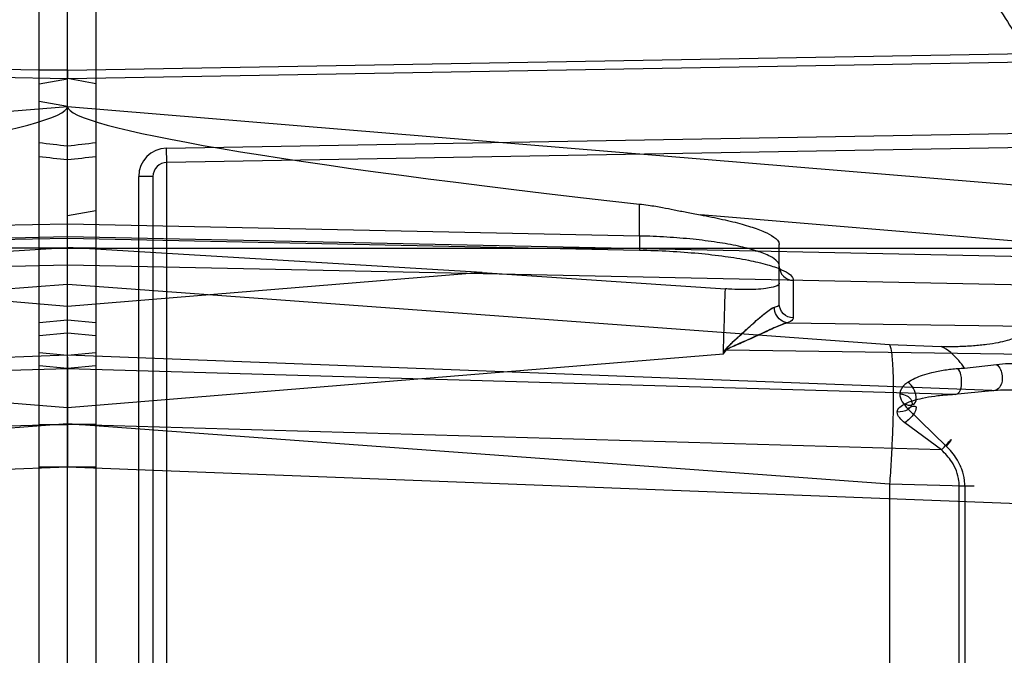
# Model space of a CAD drawing. Header units: millimetres. Extents: x 0 to 297, y 0 to 210.
# Tile 25 of 256: x 146.823 to 147.03, y 91.199 to 91.333. Entities that reach past the tile are written whole.
import ezdxf

# ---------------------------------------------------------------- set-up
doc = ezdxf.new("R2010")
doc.units = ezdxf.units.MM
doc.header["$LTSCALE"] = 16.335
doc.layers.get('0').update_dxf_attribs({"linetype": 'CONTINUOUS'})
for name, color, linetype in [('01_GLOBAL', 7, 'CONTINUOUS'), ('INTFCLR_1', 7, 'CONTINUOUS'), ('INTFCLR_144815', 7, 'CONTINUOUS'), ('INTFCLR_72935', 7, 'CONTINUOUS')]:
    doc.layers.add(name, color=color, linetype=linetype)

msp = doc.modelspace()

# ---------------------------------------------------------------- linework, layer by layer
at = {"color": 7, "linetype": 'Continuous'}
msp.add_circle((147.7028034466, 92.1254639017), 2.28, dxfattribs=at)
at = {"color": 9, "linetype": 'Continuous'}
msp.add_arc((147.7028034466, 92.1254639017), 2.2507792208, 182.9674534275, 267.0325465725, dxfattribs=at)
at = {"layer": '01_GLOBAL', "color": 7, "linetype": 'Continuous'}
msp.add_circle((147.7028034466, 92.1254639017), 2.31, dxfattribs=at)
at = {"layer": 'INTFCLR_1', "color": 6, "linetype": 'Continuous'}
for p, q in [((146.8326356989, 91.32274171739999), (146.8326356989, 91.753296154)), ((146.8266356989, 90.733821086), (146.8266356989, 91.752771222)), ((146.8326356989, 90.727296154), (146.8326357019, 91.3209435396)), ((146.8326356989, 91.31511483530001), (146.8266356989, 91.3161727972)), ((146.9200223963, 91.280118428), (146.8326356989, 91.2854226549)), ((146.9200223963, 91.280118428), (146.9712653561, 91.27669688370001)), ((146.8326365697, 91.2673160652), (146.8266366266, 91.266798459)), ((146.8326356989, 91.25749971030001), (146.832635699, 91.2622965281)), ((146.8326356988, 91.25993979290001), (146.8326356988, 91.25851532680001)), ((146.8326356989, 91.24925733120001), (146.8326356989, 91.25749971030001)), ((146.8326356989, 91.2558384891), (146.832635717, 91.2535121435)), ((146.8326356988, 91.25223167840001), (146.8326356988, 91.2481292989)), ((146.8326356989, 91.23911257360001), (146.8326356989, 91.24925733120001))]:
    msp.add_line(p, q, dxfattribs=at)
at = {"layer": 'INTFCLR_1', "color": 9, "linetype": 'Continuous'}
for p, q in [((146.8326356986, 91.3227418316), (147.0587231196, 91.3266923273)), ((147.0587545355, 91.32489420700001), (146.8326357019, 91.3209435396)), ((146.8326356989, 91.32274171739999), (146.8266356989, 91.3227417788)), ((146.8266356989, 91.3198868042), (146.8326356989, 91.32094354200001)), ((146.8326356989, 91.31511483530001), (147.0338774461, 91.29847599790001)), ((146.8535309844, 91.30634714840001), (147.0663249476, 91.3100614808)), ((147.1141792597, 91.3078963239), (146.8535833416, 91.3033476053)), ((146.8535833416, 91.3033476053), (146.8535309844, 91.3063471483)), ((146.8535833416, 91.1232447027), (146.8535833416, 91.3033476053)), ((146.8476356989, 91.1262442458), (146.8476356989, 91.30034806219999)), ((146.8506356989, 91.30034806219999), (146.8476356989, 91.30034806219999)), ((146.8506356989, 91.30034806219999), (146.8506356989, 91.1262442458)), ((146.9531592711, 91.2878249), (146.9531592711, 91.2945675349)), ((147.0332503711, 91.28670327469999), (146.9659950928, 91.29226399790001)), ((146.9531592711, 91.2878249), (146.8326356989, 91.2903320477)), ((147.0367404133, 91.2833878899), (146.8326356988, 91.287633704)), ((146.8326356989, 91.28737807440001), (146.9531592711, 91.2848709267)), ((146.9531592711, 91.2878249), (146.9531492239, 91.2848257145)), ((146.8266356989, 91.285296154), (147.1443244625, 91.285296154)), ((146.9531492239, 91.2848257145), (146.9531592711, 91.2848709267)), ((146.9826356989, 91.2735273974), (146.9826356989, 91.2860493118)), ((146.8326356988, 91.2817257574), (147.0367404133, 91.2774799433)), ((146.9200223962, 91.280118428), (146.8326356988, 91.2730019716)), ((146.9855833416, 91.2784783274), (146.9855833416, 91.2705734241)), ((146.8326356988, 91.27765076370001), (147.0058650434, 91.2649337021)), ((146.8266359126, 91.2696163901), (146.8326359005, 91.27013349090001)), ((146.9843088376, 91.2695405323), (147.0367404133, 91.2687725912)), ((146.9708451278, 91.26296793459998), (146.9713504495, 91.2639140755)), ((146.9708451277, 91.26296793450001), (146.9714767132, 91.26382053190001)), ((146.9714767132, 91.26382053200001), (147.0367404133, 91.26286464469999)), ((147.0058650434, 91.2649337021), (147.0167487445, 91.2645123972)), ((146.8266356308, 91.2632658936), (146.8326356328, 91.2627489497)), ((146.8326356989, 91.25171265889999), (146.9708451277, 91.26296793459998)), ((147.0274322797, 91.2552427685), (146.8326356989, 91.2627496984)), ((146.8326356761, 91.25993954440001), (146.8266356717, 91.26045643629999)), ((146.8326356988, 91.25993979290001), (147.0194643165, 91.2544653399)), ((147.0216467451, 91.2600049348), (147.0284384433, 91.2607495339)), ((147.0194643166, 91.2544653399), (147.0274322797, 91.2552427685)), ((147.0177805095, 91.2435723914), (147.0096799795, 91.25145266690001)), ((146.8266356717, 91.24812934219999), (146.8326356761, 91.2481292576)), ((147.0058650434, 91.2355018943), (146.8326356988, 91.2482189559)), ((147.0168219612, 91.24273227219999), (146.8326356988, 91.2481292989)), ((147.0168219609, 91.2427322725), (147.0090791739, 91.24846911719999)), ((146.8326359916, 91.2391124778), (146.8266360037, 91.2391126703)), ((147.0574530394, 91.23044872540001), (146.8326356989, 91.23911257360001)), ((147.0058650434, 91.2355018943), (147.0058650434, 91.19109041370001)), ((147.0217255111, 91.23511480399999), (147.0058650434, 91.2355018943)), ((147.020566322, 91.19147750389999), (147.020566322, 91.23511480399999)), ((147.0236710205, 91.23511480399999), (147.020566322, 91.23511480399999)), ((147.0217255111, 91.23511480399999), (147.0217255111, 91.19147750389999))]:
    msp.add_line(p, q, dxfattribs=at)
at = {"layer": 'INTFCLR_1', "color": 7, "linetype": 'Continuous'}
for p, q in [((146.8326356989, 91.32274171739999), (146.8326356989, 91.32094354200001)), ((146.971058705, 91.26356271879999), (146.9710144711, 91.2634820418)), ((146.9713503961, 91.2639140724), (146.9714767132, 91.26382053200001))]:
    msp.add_line(p, q, dxfattribs=at)
at = {"layer": 'INTFCLR_1', "color": 6, "linetype": 'Continuous'}
for centre, radius, start, end in [((146.8326356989, 91.21329615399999), 0.3620710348, 270, 90.00000002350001), ((146.8326356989, 91.21329615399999), 0.3440948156, 270, 90.00000002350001), ((147.6061725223, 91.2576926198), 0.773537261, 179.9390622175, 180.062200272)]:
    msp.add_arc(centre, radius, start, end, dxfattribs=at)
at = {"layer": 'INTFCLR_1', "color": 9, "linetype": 'Continuous'}
for centre, radius, start, end in [((146.8326356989, 91.21329615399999), 0.2529307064, 22.4933176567, 89.9999999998), ((146.6802990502, 89.9910162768), 1.3245335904, 83.39570933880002, 83.6569190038), ((146.8536356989, 91.30034806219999), 0.006, 91.0000010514, 179.9999984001), ((146.6554193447, 89.71613026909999), 1.5975878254, 83.63121789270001, 83.8476925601), ((146.8536356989, 91.30034806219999), 0.003, 91.0000000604, 180.0000000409), ((142.9990049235, 91.3914126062), 3.9739165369, 358.1477669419, 358.3458032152), ((147.0092721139, 91.41051222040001), 0.1510151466, 274.1827350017, 274.7002570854)]:
    msp.add_arc(centre, radius, start, end, dxfattribs=at)
at = {"layer": 'INTFCLR_1', "color": 6, "linetype": 'Continuous'}
msp.add_ellipse((147.0618886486, 91.29619463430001), major_axis=(0.2292508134, -0.0189720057), ratio=0.05216603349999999, start_param=-3.137275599, end_param=-2.0606217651, dxfattribs=at)
for points, knots in [([(146.8326356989, 91.44336344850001), (146.8348936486, 91.44345964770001), (146.8394126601, 91.4435854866), (146.8461935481, 91.4435743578), (146.8529711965, 91.4433633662), (146.859739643, 91.4429526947), (146.866493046, 91.4423427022), (146.8732255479, 91.4415339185), (146.8799313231, 91.4405270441), (146.8866045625, 91.4393229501), (146.8932394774, 91.4379226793), (146.8998303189, 91.43632744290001), (146.9063713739, 91.4345386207), (146.912856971, 91.43255775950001), (146.9192814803, 91.4303865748), (146.9256393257, 91.4280269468), (146.9319249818, 91.4254809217), (146.9381330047, 91.4227507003), (146.9442580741, 91.4198386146), (146.9502947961, 91.4167472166), (146.9562380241, 91.4134791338), (146.9620824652, 91.4100372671), (146.9678231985, 91.406424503), (146.973455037, 91.4026440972), (146.9789732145, 91.3986992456), (146.9843727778, 91.3945934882), (146.989649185, 91.390330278), (146.9947977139, 91.3859134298), (146.9998140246, 91.3813466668), (147.0046936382, 91.3766340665), (147.0094324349, 91.3717796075), (147.0140261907, 91.36678761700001), (147.018471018, 91.36166231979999), (147.0227629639, 91.35640827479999), (147.026898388, 91.3510299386), (147.0308736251, 91.3455320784), (147.0346852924, 91.3399193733), (147.0383300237, 91.3341967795), (147.0418047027, 91.3283691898), (147.0451062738, 91.32244172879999), (147.0482319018, 91.3164194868), (147.0511788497, 91.31030773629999), (147.0539445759, 91.3041117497), (147.0565266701, 91.2978369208), (147.0589228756, 91.2914887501), (147.0603950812, 91.2872112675), (147.0610994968, 91.2850622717)], [0, 0, 0, 0, 0.0227205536, 0.0454410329, 0.06816134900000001, 0.09088163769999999, 0.1136018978, 0.1363221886, 0.1590426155, 0.1817632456, 0.2044840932, 0.2272051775, 0.2499266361, 0.2726484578, 0.2953706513, 0.3180932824, 0.3408163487, 0.363539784, 0.3862638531, 0.4089891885, 0.4317141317, 0.4544408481, 0.4771673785, 0.4998953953, 0.5226228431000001, 0.5453516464, 0.5680799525, 0.5908095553, 0.6135387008, 0.6362690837, 0.6589990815, 0.6817302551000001, 0.7044610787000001, 0.7271930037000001, 0.7499246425, 0.7726572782, 0.7953897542, 0.8181230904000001, 0.8408563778, 0.8635903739, 0.8863244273, 0.90905904, 0.9317938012, 0.9545290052, 0.9772643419, 1, 1, 1, 1]), ([(146.8326356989, 91.43684951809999), (146.8370934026, 91.4370324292), (146.8460221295, 91.4371307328), (146.8593965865, 91.4364777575), (146.8727322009, 91.4350215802), (146.8860227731, 91.43275670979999), (146.8991901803, 91.4296831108), (146.9119493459, 91.4258772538), (146.9244276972, 91.42133923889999), (146.9366204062, 91.41607317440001), (146.9486732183, 91.40998030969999), (146.9603342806, 91.4031720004), (146.9715563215, 91.3956772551), (146.9823021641, 91.3875235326), (146.9925323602, 91.378741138), (147.0022137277, 91.3693599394), (147.0113088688, 91.3594178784), (147.0197869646, 91.34894903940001), (147.0276126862, 91.3379999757), (147.0347635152, 91.32660613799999), (147.0412169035, 91.3148041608), (147.0469483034, 91.30263928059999), (147.0519351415, 91.2901631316), (147.0561630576, 91.2774165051), (147.0596198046, 91.26443869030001), (147.062293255, 91.2512742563), (147.0641729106, 91.23797325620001), (147.065251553, 91.22458944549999), (147.0655262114, 91.2111788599), (147.0649983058, 91.19778888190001), (147.0636720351, 91.18446362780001), (147.0615523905, 91.171242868), (147.0586468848, 91.1581723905), (147.0549655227, 91.14529814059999), (147.0505224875, 91.1326698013), (147.0453357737, 91.1203369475), (147.0394268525, 91.10834549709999), (147.0328159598, 91.0967324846), (147.025529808, 91.085543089), (147.017595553, 91.07481608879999), (147.0090432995, 91.06458805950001), (146.9998957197, 91.0548854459), (146.990192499, 91.0457509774), (146.9799629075, 91.0372101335), (146.9692487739, 91.02929684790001), (146.9580859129, 91.02203789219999), (146.946519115, 91.01546018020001), (146.9346012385, 91.009590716), (146.9226185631, 91.0045493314), (146.9109496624, 91.0004116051), (146.9001136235, 90.9972091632), (146.890303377, 90.99481493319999), (146.8815652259, 90.99306878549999), (146.8732657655, 90.9917310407), (146.8646870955, 90.9906692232), (146.8551490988, 90.9898778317), (146.8443424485, 90.989471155), (146.8367080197, 90.989575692), (146.8326356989, 90.98974278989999)], [0, 0, 0, 0, 0.0185657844, 0.0371317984, 0.05569073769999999, 0.0743563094, 0.09320240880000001, 0.1119235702, 0.129729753, 0.1484268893, 0.1671582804, 0.1858963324, 0.2045840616, 0.2232805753, 0.241995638, 0.2606572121, 0.2793460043, 0.298034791, 0.3166822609, 0.3353170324, 0.3539796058, 0.3726237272, 0.3912431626, 0.4098577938, 0.4284754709, 0.4470981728, 0.4657246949, 0.4843423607, 0.5029403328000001, 0.5215094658, 0.5400731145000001, 0.5586325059, 0.5771954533, 0.5957587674, 0.6143211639, 0.6328711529, 0.651401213, 0.6699184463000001, 0.6884460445, 0.7069331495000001, 0.7254085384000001, 0.7438945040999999, 0.7623917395, 0.7808314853, 0.7993176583, 0.8177869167, 0.8362093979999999, 0.8546575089, 0.8730374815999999, 0.8902753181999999, 0.9061521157, 0.9200376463, 0.9322836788, 0.9432240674, 0.9550134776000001, 0.9682465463, 0.9830392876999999, 1, 1, 1, 1]), ([(146.9531592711, 91.2945675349), (146.9537687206, 91.29449999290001), (146.9549180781, 91.2943535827), (146.9565426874, 91.2941031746), (146.9583781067, 91.29378040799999), (146.9605453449, 91.2933554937), (146.9626936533, 91.29290537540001), (146.9645285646, 91.2925357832), (146.9654930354, 91.29235262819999), (146.9659950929, 91.29226399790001)], [0, 0, 0, 0, 0.1410120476, 0.2664025, 0.3779889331, 0.5695547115, 0.7742547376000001, 0.8827574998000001, 1, 1, 1, 1]), ([(146.9659950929, 91.29226399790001), (146.966799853, 91.29212193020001), (146.968366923, 91.2918298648), (146.9706416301, 91.2913551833), (146.9727675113, 91.2908578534), (146.9747247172, 91.2903426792), (146.9764977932, 91.28981235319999), (146.9780643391, 91.28927785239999), (146.9797538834, 91.28859431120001), (146.9813659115, 91.28780406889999), (146.9826356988, 91.28669222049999), (146.9826356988, 91.2860493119)], [0, 0, 0, 0, 0.1347570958, 0.2628371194, 0.3831546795, 0.494719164, 0.5965964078, 0.6880297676, 0.7683467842, 0.893984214, 1, 1, 1, 1]), ([(146.9826356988, 91.2778999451), (146.9826356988, 91.2773840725), (146.9811979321, 91.2769840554), (146.9796739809, 91.27671417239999), (146.9775709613, 91.2765529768), (146.9752034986, 91.2765163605), (146.9730474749, 91.2765820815), (146.9717154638, 91.27666449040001), (146.9712653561, 91.27669688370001)], [0, 0, 0, 0, 0.132676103, 0.26899402, 0.447161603, 0.6565700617, 0.8839384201, 1, 1, 1, 1])]:
    msp.add_open_spline(points, degree=3, knots=knots, dxfattribs=at)
at = {"layer": 'INTFCLR_1', "color": 9, "linetype": 'Continuous'}
for points, knots in [([(146.9826356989, 91.28143230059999), (146.9826356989, 91.2824883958), (146.9803640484, 91.28380625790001), (146.9774833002, 91.28484998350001), (146.9737765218, 91.28578615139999), (146.9693875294, 91.286558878), (146.9643395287, 91.2871859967), (146.9588655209, 91.2876240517), (146.955086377, 91.2877808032), (146.9531592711, 91.2878249)], [0, 0, 0, 0, 0.1026489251, 0.1969254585, 0.3192713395, 0.4661183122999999, 0.6325287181, 0.8126427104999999, 1, 1, 1, 1]), ([(146.9531592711, 91.2848709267), (146.9552788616, 91.2848268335), (146.9594341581, 91.28467050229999), (146.9654575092, 91.2842310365), (146.9709994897, 91.2836091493), (146.9758543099, 91.28282176), (146.9798455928, 91.28193007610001), (146.9828419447, 91.2809044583), (146.9848033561, 91.2799457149), (146.985583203, 91.2789090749), (146.9855833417, 91.2784783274)], [0, 0, 0, 0, 0.1880497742, 0.3687531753, 0.5355764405, 0.6825782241, 0.8047208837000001, 0.8982838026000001, 0.9617924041, 1, 1, 1, 1]), ([(146.9826356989, 91.28143230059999), (146.9826356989, 91.2806848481), (146.9832718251, 91.27912317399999), (146.9848279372, 91.2784913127), (146.9855833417, 91.2784783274)], [0, 0, 0, 0, 0.4973175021, 1, 1, 1, 1]), ([(146.9843088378, 91.2695405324), (146.9839555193, 91.2695735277), (146.9824936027, 91.27000191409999), (146.9815737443, 91.27167905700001), (146.9816160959, 91.2728130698)], [0, 0, 0, 0, 0.2382127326, 1, 1, 1, 1]), ([(146.9816160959, 91.2728130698), (146.9817662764, 91.2728603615), (146.9821348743, 91.27299195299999), (146.9826356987, 91.27326174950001), (146.9826356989, 91.2735273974)], [0, 0, 0, 0, 0.3721368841, 1, 1, 1, 1]), ([(146.9855833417, 91.2705734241), (146.9848279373, 91.27058640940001), (146.983271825, 91.2712182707), (146.9826356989, 91.27277994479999), (146.9826356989, 91.2735273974)], [0, 0, 0, 0, 0.502682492, 1, 1, 1, 1]), ([(146.9855833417, 91.2705734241), (146.9855833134, 91.2704789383), (146.9853722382, 91.26992015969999), (146.9847499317, 91.2697075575), (146.9843088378, 91.2695405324)], [0, 0, 0, 0, 0.1668937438, 1, 1, 1, 1]), ([(147.0167487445, 91.2645123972), (147.0179347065, 91.2645124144), (147.0202003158, 91.2645455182), (147.023414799, 91.2647048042), (147.026251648, 91.2649726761), (147.0286429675, 91.2653278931), (147.0305925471, 91.2658023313), (147.0321680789, 91.26635069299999), (147.0332498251, 91.267184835), (147.0332503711, 91.2677705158)], [0, 0, 0, 0, 0.2052123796, 0.3919471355, 0.5569433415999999, 0.6975085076, 0.8116792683, 0.8986569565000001, 1, 1, 1, 1]), ([(147.0058650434, 91.2649337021), (147.006300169, 91.26385908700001), (147.0064280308, 91.2616357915), (147.0066392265, 91.2582217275), (147.0066680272, 91.2544511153), (147.0066127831, 91.25008895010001), (147.0064495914, 91.2453342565), (147.0062006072, 91.24042751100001), (147.0059839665, 91.23713424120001), (147.0058650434, 91.2355018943)], [0, 0, 0, 0, 0.1178858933, 0.2205957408, 0.3499519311, 0.5004266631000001, 0.6644320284, 0.8335810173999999, 1, 1, 1, 1]), ([(147.0216466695, 91.26000503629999), (147.0212806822, 91.2605500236), (147.0199512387, 91.262335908), (147.0181933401, 91.2638784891), (147.0167487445, 91.2645123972)], [0, 0, 0, 0, 0.2938513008, 1, 1, 1, 1]), ([(147.0097344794, 91.2570177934), (147.010200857, 91.2573398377), (147.0112106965, 91.25787839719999), (147.012907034, 91.2585512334), (147.014558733, 91.2590274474), (147.0161290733, 91.2593719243), (147.0174977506, 91.259604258), (147.0188853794, 91.2597811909), (147.0198180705, 91.25986395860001), (147.0202868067, 91.2598993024)], [0, 0, 0, 0, 0.1539577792, 0.3090939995, 0.4953382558, 0.620102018, 0.7456997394, 0.8723092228, 1, 1, 1, 1]), ([(147.0194643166, 91.2544653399), (147.0197442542, 91.25437204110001), (147.0207381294, 91.25474527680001), (147.0211277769, 91.2565002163), (147.0210714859, 91.2583034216), (147.0205951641, 91.25951017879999), (147.0202868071, 91.2598993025)], [0, 0, 0, 0, 0.1387492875, 0.4147974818, 0.7665430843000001, 1, 1, 1, 1]), ([(147.0284384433, 91.2607495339), (147.0291230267, 91.26018913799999), (147.0298160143, 91.25851269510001), (147.0295391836, 91.25638750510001), (147.0284720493, 91.2552502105), (147.0277186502, 91.2551818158), (147.0274322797, 91.2552427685)], [0, 0, 0, 0, 0.3791025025, 0.6998324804, 0.8745389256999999, 1, 1, 1, 1]), ([(147.0284384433, 91.2607495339), (147.0300694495, 91.26098527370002), (147.0326012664, 91.2610507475), (147.03598888, 91.2608119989), (147.0386001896, 91.260456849), (147.0412001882, 91.25992990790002), (147.0437612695, 91.25921827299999), (147.0462652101, 91.2583036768), (147.0482847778, 91.25735379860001), (147.0498430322, 91.25646813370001), (147.0513606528, 91.25549431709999), (147.05316427, 91.2541027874), (147.0547985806, 91.25247996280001), (147.0559889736, 91.25103000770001), (147.0571150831, 91.2494503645), (147.0580867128, 91.2477214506), (147.0588823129, 91.2458646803), (147.0595728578, 91.2438710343), (147.0601869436, 91.2412113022), (147.0603871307, 91.2390164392), (147.0604139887, 91.2378942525)], [0, 0, 0, 0, 0.111080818, 0.1695137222, 0.2289355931, 0.2885554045, 0.3482075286, 0.4079337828, 0.4680411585, 0.4983856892, 0.5286962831, 0.5895335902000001, 0.6515560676, 0.6834685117, 0.715895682, 0.7822362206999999, 0.8166074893, 0.8519668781, 0.9243370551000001, 1, 1, 1, 1]), ([(147.0097344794, 91.2570177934), (147.0095202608, 91.2568719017), (147.0087144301, 91.256285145), (147.0080260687, 91.2553254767), (147.0080154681, 91.25457190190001)], [0, 0, 0, 0, 0.2558966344, 1, 1, 1, 1]), ([(147.00915264, 91.2524744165), (147.0093449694, 91.25235971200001), (147.0099549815, 91.2520423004), (147.0113985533, 91.2523169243), (147.0116788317, 91.2547613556), (147.0106757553, 91.2563027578), (147.0097344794, 91.2570177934)], [0, 0, 0, 0, 0.09503860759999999, 0.2916609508, 0.4983327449, 1, 1, 1, 1]), ([(147.0274322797, 91.2552427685), (147.0290179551, 91.25542482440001), (147.0314516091, 91.25548712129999), (147.0347032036, 91.2553032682), (147.0371769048, 91.2550279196), (147.0396213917, 91.2546155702), (147.0420129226, 91.2540574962), (147.044337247, 91.25333695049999), (147.0465782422, 91.252436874), (147.0487039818, 91.2513334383), (147.050684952, 91.25001203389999), (147.0524940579, 91.2484546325), (147.0540892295, 91.24664210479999), (147.0554284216, 91.24456874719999), (147.0564549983, 91.2422550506), (147.0571275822, 91.2397279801), (147.0573162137, 91.2379665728), (147.0573429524, 91.2370684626)], [0, 0, 0, 0, 0.1217214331, 0.1848395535, 0.2483615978, 0.3114174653, 0.3737939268, 0.4355049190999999, 0.4968221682, 0.5577254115, 0.617830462, 0.678021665, 0.7392590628, 0.8013264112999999, 0.8655373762, 0.9314778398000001, 1, 1, 1, 1]), ([(147.0080154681, 91.25457190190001), (147.0082895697, 91.2545460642), (147.0090332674, 91.25440109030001), (147.0101789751, 91.2539015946), (147.0109089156, 91.2523876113), (147.0095800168, 91.25089413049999), (147.0082644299, 91.2506993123), (147.0074852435, 91.25072914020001)], [0, 0, 0, 0, 0.1111362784, 0.3053687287, 0.4895771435, 0.6852378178, 1, 1, 1, 1]), ([(147.00915264, 91.2524744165), (147.0097148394, 91.2527493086), (147.0109144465, 91.2531958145), (147.0130056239, 91.25373206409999), (147.014961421, 91.2540635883), (147.0167362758, 91.2542719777), (147.018094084, 91.2543893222), (147.0190058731, 91.2544436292), (147.0194643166, 91.2544653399)], [0, 0, 0, 0, 0.1777812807, 0.3619779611, 0.6128944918, 0.7405464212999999, 0.8696178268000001, 1, 1, 1, 1]), ([(147.0096799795, 91.25145266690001), (147.0098734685, 91.251577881), (147.0103289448, 91.2518734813), (147.0118289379, 91.2522354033), (147.0110809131, 91.25028548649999), (147.0101913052, 91.2494198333), (147.0094331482, 91.24872775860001), (147.0090791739, 91.24846911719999)], [0, 0, 0, 0, 0.1132779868, 0.2951347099, 0.5155010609, 0.7845236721, 1, 1, 1, 1]), ([(147.0168219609, 91.2427322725), (147.017001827, 91.24293189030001), (147.0175842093, 91.2435781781), (147.0198024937, 91.2459426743), (147.0181785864, 91.24402376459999), (147.0177805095, 91.2435723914)], [0, 0, 0, 0, 0.1652971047, 0.6297668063, 1, 1, 1, 1]), ([(147.020566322, 91.23511480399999), (147.020566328, 91.2354793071), (147.0204974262, 91.23656784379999), (147.0200403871, 91.2383445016), (147.0188598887, 91.2406185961), (147.0176293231, 91.24199487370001), (147.0168219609, 91.2427322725)], [0, 0, 0, 0, 0.125311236, 0.3739699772, 0.6240932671, 1, 1, 1, 1]), ([(147.0217255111, 91.23511480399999), (147.0217260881, 91.23551967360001), (147.0216545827, 91.2367263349), (147.0211759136, 91.238693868), (147.0199365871, 91.2412113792), (147.0186383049, 91.2427513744), (147.0177805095, 91.2435723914)], [0, 0, 0, 0, 0.1268065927, 0.3776814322, 0.6281073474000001, 1, 1, 1, 1])]:
    msp.add_open_spline(points, degree=3, knots=knots, dxfattribs=at)
at = {"layer": 'INTFCLR_1', "color": 7, "linetype": 'Continuous'}
for points, knots in [([(146.9710144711, 91.2634820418), (146.971118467, 91.2638315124), (146.9718274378, 91.26445389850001), (146.9728880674, 91.2655523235), (146.9742694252, 91.26680258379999), (146.975704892, 91.26812886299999), (146.977094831, 91.2693818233), (146.9785831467, 91.2706967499), (146.9800318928, 91.2718812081), (146.9811113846, 91.272654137), (146.9816160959, 91.2728130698)], [0, 0, 0, 0, 0.077149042, 0.1867148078, 0.3300166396, 0.468569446, 0.6009616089, 0.7259689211, 0.8880385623, 1, 1, 1, 1]), ([(146.9713504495, 91.2639140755), (146.9715929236, 91.264323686), (146.9723955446, 91.2650357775), (146.9735552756, 91.2661562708), (146.9747517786, 91.2672510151), (146.9759315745, 91.2683331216), (146.9771939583, 91.2694687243), (146.9786002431, 91.27071926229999), (146.9800650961, 91.2718816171), (146.981062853, 91.2726660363), (146.9816160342, 91.2728130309)], [0, 0, 0, 0, 0.104784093, 0.2311969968, 0.3572310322, 0.4611695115, 0.5836854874, 0.7312888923, 0.8739992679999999, 1, 1, 1, 1]), ([(146.9843088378, 91.2695405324), (146.9839411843, 91.2694454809), (146.983121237, 91.2691587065), (146.9818102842, 91.2685928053), (146.9802975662, 91.267912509), (146.9786528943, 91.2671581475), (146.9769158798, 91.26636852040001), (146.9751128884, 91.26555691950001), (146.9735883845, 91.26486395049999), (146.972495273, 91.2643833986), (146.9717677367, 91.2639971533), (146.9712386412, 91.2638359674), (146.971058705, 91.26356271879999)], [0, 0, 0, 0, 0.0782895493, 0.1786068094, 0.294415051, 0.4202242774, 0.5516358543, 0.6878548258, 0.8276069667, 0.8976996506, 0.9325484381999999, 1, 1, 1, 1]), ([(146.9714767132, 91.26382053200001), (146.9719669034, 91.2642514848), (146.9731381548, 91.2646233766), (146.9747482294, 91.26540452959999), (146.9764034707, 91.26613321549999), (146.978190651, 91.2669485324), (146.9801251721, 91.2678335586), (146.9821533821, 91.26874735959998), (146.9835753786, 91.26935090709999), (146.9843088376, 91.2695405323)], [0, 0, 0, 0, 0.1393016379, 0.2526816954, 0.3845259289, 0.5244667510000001, 0.6722087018, 0.8383135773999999, 1, 1, 1, 1])]:
    msp.add_open_spline(points, degree=3, knots=knots, dxfattribs=at)
at = {"layer": 'INTFCLR_1', "color": 9, "linetype": 'Continuous'}
for points in [[(147.0080154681, 91.25457190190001), (147.0079988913, 91.2533934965), (147.0088965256, 91.25233307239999), (147.0096799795, 91.25145266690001)], [(147.0074852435, 91.25072914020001), (147.0074933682, 91.2515336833), (147.0084299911, 91.2521206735), (147.00915264, 91.2524744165)], [(147.0090791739, 91.24846911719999), (147.0083776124, 91.2490671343), (147.0074472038, 91.2498080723), (147.0074852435, 91.25072914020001)]]:
    msp.add_open_spline(points, degree=3, dxfattribs=at)
at = {"layer": 'INTFCLR_144815', "color": 6, "linetype": 'Continuous'}
for radius in [0.3828680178, 0.364857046]:
    msp.add_circle((146.8326356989, 91.21329615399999), radius, dxfattribs=at)
for radius, start, end in [(0.5278075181, 313.9937911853, 154.5150993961), (0.5098075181, 312.9543589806, 154.5144414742), (0.49294334, 282.2440355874, 71.2863570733), (0.3966228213, 45.0000000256, 314.9999999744), (0.3959130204, 44.99999995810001, 315.0000000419), (0.3953393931, 44.99999997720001, 315.0000000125), (0.3833823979, 47.86578076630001, 312.1342192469), (0.3779020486, 45.72777364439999, 314.2722263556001), (0.3659046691, 45.6663486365, 314.3336513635)]:
    msp.add_arc((146.8326356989, 91.21329615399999), radius, start, end, dxfattribs=at)
at = {"layer": 'INTFCLR_144815', "color": 9, "linetype": 'Continuous'}
for centre, radius, start, end in [((146.8326356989, 91.21329615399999), 0.4131757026, 52.2436298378, 307.7563701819), ((146.8326356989, 91.21329615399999), 0.4896672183, 292.4997540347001, 54.0964566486), ((146.8326356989, 91.21329615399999), 0.3891912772, 52.5411294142, 307.4588705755), ((146.8326356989, 91.21329615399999), 0.3777730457, 45.7280221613, 314.2719778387), ((146.8326356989, 91.21329615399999), 0.3717739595, 45.73034182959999, 314.2696581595), ((146.8326378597, 91.2132971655), 0.4417306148, 292.4997540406, 54.09645665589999)]:
    msp.add_arc(centre, radius, start, end, dxfattribs=at)
at = {"layer": 'INTFCLR_72935', "color": 6, "linetype": 'Continuous'}
for p, q in [((146.8326356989, 90.727296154), (146.8326356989, 91.753296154)), ((146.8386356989, 91.752771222), (146.8386356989, 90.733821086)), ((146.8326356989, 91.29213805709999), (146.8386356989, 91.29319601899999)), ((146.7452305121, 91.28011684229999), (146.8326356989, 91.28542219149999)), ((146.8386347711, 91.266798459), (146.832634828, 91.2673160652)), ((146.8326356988, 91.2622965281), (146.8326356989, 91.25749971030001)), ((146.8326356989, 91.25851532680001), (146.8326356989, 91.25993979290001)), ((146.8326356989, 91.25749971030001), (146.8326356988, 91.24925733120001)), ((146.8326356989, 91.25223167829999), (146.8326356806, 91.25471981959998)), ((146.8326356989, 91.2481292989), (146.8326356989, 91.25223167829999)), ((146.8326356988, 91.24925733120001), (146.8326356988, 91.23911257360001))]:
    msp.add_line(p, q, dxfattribs=at)
at = {"layer": 'INTFCLR_72935', "color": 9, "linetype": 'Continuous'}
for p, q in [((146.6065482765, 91.32669223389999), (146.832635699, 91.3227417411)), ((146.8326356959, 91.3209435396), (146.6065168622, 91.32489420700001)), ((146.6313939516, 91.29847599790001), (146.8326356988, 91.31511483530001)), ((146.8326356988, 91.2903320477), (146.7121121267, 91.2878249)), ((146.8326356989, 91.2876337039), (146.6285309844, 91.2833878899)), ((146.7121121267, 91.2848709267), (146.8326356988, 91.28737807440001)), ((146.8386356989, 91.285296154), (146.5209469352, 91.285296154)), ((146.6285309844, 91.2774799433), (146.8326356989, 91.2817257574)), ((146.8326356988, 91.27299888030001), (146.7452305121, 91.28011684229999)), ((146.6594063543, 91.2649337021), (146.8326356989, 91.27765076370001)), ((146.8326354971, 91.27013348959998), (146.838635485, 91.26961638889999)), ((146.8326356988, 91.2627496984), (146.637839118, 91.2552427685)), ((146.69442627, 91.2629648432), (146.8326356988, 91.2517095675)), ((146.832635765, 91.2627489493), (146.838635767, 91.2632658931)), ((146.6458070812, 91.2544653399), (146.8326356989, 91.25993979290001)), ((146.8386357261, 91.2604564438), (146.8326357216, 91.2599395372)), ((146.8326356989, 91.2481292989), (146.6484494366, 91.24273227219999)), ((146.8326356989, 91.2482189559), (146.6594063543, 91.2355018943)), ((146.8386357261, 91.248129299), (146.8326357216, 91.248129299)), ((146.8326356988, 91.23911257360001), (146.6078183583, 91.23044872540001)), ((146.8386358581, 91.23911257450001), (146.8326358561, 91.23911257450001))]:
    msp.add_line(p, q, dxfattribs=at)
at = {"layer": 'INTFCLR_72935', "color": 6, "linetype": 'Continuous'}
for centre, radius, start, end in [((146.8326356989, 91.21329615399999), 0.3620710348, 90, 270.0000000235), ((146.8326356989, 91.21329615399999), 0.3440948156, 90, 270.0000000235), ((146.6339983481, 90.1941028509), 1.1442549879, 79.6978612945, 80.0030733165), ((145.9435996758, 91.25678539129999), 0.8890365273, 359.9389749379, 0.06211093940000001)]:
    msp.add_arc(centre, radius, start, end, dxfattribs=at)
at = {"layer": 'INTFCLR_72935', "color": 9, "linetype": 'Continuous'}
for centre, radius, start, end in [((146.8326356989, 91.21329615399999), 0.252930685, 90.00000000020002, 157.5066823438), ((146.9849724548, 89.9910153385), 1.3245345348, 96.34308112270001, 96.6042906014), ((147.0098522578, 89.716128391), 1.5975897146, 96.1523075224, 96.36878193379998)]:
    msp.add_arc(centre, radius, start, end, dxfattribs=at)
at = {"layer": 'INTFCLR_72935', "color": 6, "linetype": 'Continuous'}
msp.add_ellipse((146.6033827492, 91.29619463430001), major_axis=(0.2292508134, 0.0189720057), ratio=0.05216603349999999, start_param=-1.0809708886, end_param=-0.0043170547, dxfattribs=at)
for points, knots in [([(146.6041719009, 91.2850622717), (146.6048763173, 91.2872112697), (146.6063485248, 91.29148875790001), (146.6087447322, 91.2978369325), (146.6113268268, 91.3041117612), (146.6140925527, 91.3103077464), (146.6170394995, 91.3164194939), (146.62016513, 91.3224417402), (146.6234667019, 91.3283692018), (146.626941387, 91.3341968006), (146.6305861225, 91.33991939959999), (146.6343977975, 91.3455321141), (146.6383730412, 91.3510299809), (146.6425084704, 91.3564083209), (146.6468004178, 91.361662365), (146.6512452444, 91.36678765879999), (146.6558389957, 91.371779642), (146.660577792, 91.37663409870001), (146.6654573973, 91.3813466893), (146.670473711, 91.38591345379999), (146.6756222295, 91.3903302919), (146.6808986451, 91.39459350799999), (146.6862982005, 91.3986992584), (146.69181639, 91.4026441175), (146.6974482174, 91.40642451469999), (146.7031889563, 91.4100372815), (146.7090333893, 91.4134791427), (146.714976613, 91.41674722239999), (146.7210133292, 91.4198386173), (146.7271383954, 91.4227507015), (146.7333464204, 91.4254809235), (146.7396320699, 91.4280269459), (146.7459899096, 91.430386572), (146.7524144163, 91.43255775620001), (146.7589000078, 91.434538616), (146.7654410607, 91.4363274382), (146.7720318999, 91.43792267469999), (146.7786668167, 91.4393229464), (146.7853400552, 91.44052704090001), (146.7920458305, 91.4415339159), (146.7987783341, 91.4423427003), (146.805531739, 91.4429526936), (146.812300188, 91.44336336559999), (146.8190778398, 91.4435743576), (146.8258587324, 91.4435854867), (146.8303777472, 91.44345964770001), (146.8326356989, 91.44336344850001)], [0, 0, 0, 0, 0.0227356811, 0.0454710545, 0.0682062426, 0.09094098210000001, 0.1136756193, 0.1364096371, 0.1591436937, 0.1818769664, 0.2046103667, 0.2273428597, 0.2500755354, 0.2728072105, 0.2955391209, 0.3182699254, 0.3410011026, 0.3637310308, 0.3864614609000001, 0.4091905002, 0.4319201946, 0.4546483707, 0.4773773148, 0.5001046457, 0.5228327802, 0.5455591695, 0.5682859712, 0.5910108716, 0.6137361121, 0.6364602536, 0.6591836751, 0.681906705, 0.7046293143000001, 0.7273515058, 0.750073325, 0.77279473, 0.7955158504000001, 0.8182366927, 0.8409573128, 0.8636777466, 0.886398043, 0.9091183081, 0.9318386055, 0.9545589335, 0.9772794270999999, 1, 1, 1, 1]), ([(146.8326356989, 90.98974278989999), (146.8281779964, 90.9895598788), (146.819249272, 90.98946157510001), (146.8058748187, 90.9901145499), (146.7925392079, 90.9915707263), (146.7792486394, 90.99383559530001), (146.7660812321, 90.9969091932), (146.7533220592, 91.0007150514), (146.7408437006, 91.00525306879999), (146.7286509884, 91.0105191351), (146.7165981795, 91.0166119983), (146.7049371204, 91.0234203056), (146.6937150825, 91.0309150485), (146.6829692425, 91.0390687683), (146.6727390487, 91.04785115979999), (146.6630576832, 91.0572323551), (146.6539625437, 91.0671744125), (146.6454844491, 91.07764324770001), (146.6376587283, 91.08859230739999), (146.6305078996, 91.0999861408), (146.6240545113, 91.11178811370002), (146.6183231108, 91.12395298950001), (146.6133362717, 91.1364291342), (146.6091083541, 91.1491757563), (146.6056516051, 91.1621535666), (146.6029781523, 91.1753179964), (146.6010984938, 91.18861899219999), (146.600019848, 91.202002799), (146.5997451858, 91.2154133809), (146.6002730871, 91.2288033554), (146.6015993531, 91.24212860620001), (146.6037189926, 91.2553493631), (146.6066244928, 91.26841983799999), (146.6103058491, 91.2812940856), (146.6147488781, 91.2939224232), (146.6199355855, 91.3062552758), (146.6258445, 91.31824672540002), (146.6324553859, 91.3298597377), (146.6397415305, 91.3410491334), (146.6476757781, 91.3517761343), (146.6562280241, 91.3620041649), (146.6653755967, 91.3717067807), (146.6750788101, 91.3808412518), (146.6853083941, 91.38938209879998), (146.6960225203, 91.39729538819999), (146.7071853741, 91.4045543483), (146.7187521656, 91.4111320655), (146.7306700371, 91.4170015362), (146.7426527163, 91.4220429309), (146.7543216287, 91.42618066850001), (146.7651576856, 91.4293831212), (146.7749679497, 91.4317773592), (146.7837061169, 91.4335235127), (146.7920055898, 91.43486126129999), (146.8005842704, 91.4359230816), (146.810122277, 91.4367144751), (146.8209289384, 91.43712115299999), (146.8285633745, 91.43701661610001), (146.8326356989, 91.43684951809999)], [0, 0, 0, 0, 0.0185657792, 0.0371317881, 0.0556907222, 0.0743562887, 0.09320238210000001, 0.1119235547, 0.1297297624, 0.1484268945, 0.1671582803, 0.1858963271, 0.2045840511, 0.2232805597, 0.2419956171, 0.2606571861, 0.279345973, 0.2980347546, 0.3166822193, 0.3353169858, 0.3539795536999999, 0.37262367, 0.3912431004, 0.4098577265, 0.4284753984, 0.447098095, 0.4657246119, 0.4843422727, 0.5029402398, 0.5215093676, 0.5400730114, 0.5586323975, 0.5771953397, 0.5957586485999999, 0.6143210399, 0.632871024, 0.6514010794, 0.6699183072, 0.6884459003, 0.706933, 0.7254083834, 0.7438943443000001, 0.7623915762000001, 0.7808313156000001, 0.7993174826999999, 0.8177867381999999, 0.836209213, 0.8546573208, 0.8730372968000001, 0.8902751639, 0.9061519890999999, 0.920037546, 0.9322836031, 0.9432240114, 0.9550134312, 0.9682465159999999, 0.9830392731, 1, 1, 1, 1])]:
    msp.add_open_spline(points, degree=3, knots=knots, dxfattribs=at)

doc.saveas('drawing.dxf')
